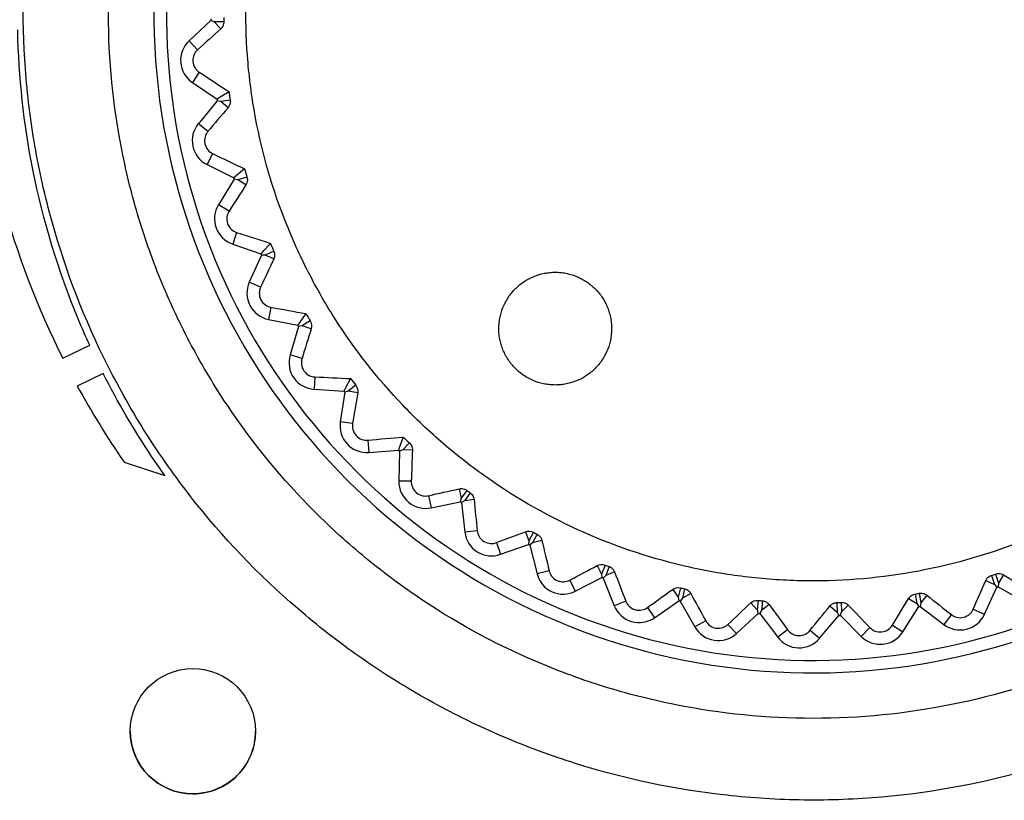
# Model space of a CAD drawing. Header units: millimetres. Extents: x 82 to 1337, y -230 to 1154.
# Tile 131 of 217: x 716 to 732, y 522 to 534. Entities that reach past the tile are written whole.
import ezdxf

# ---------------------------------------------------------------- set-up
doc = ezdxf.new("R2010")
doc.units = ezdxf.units.MM

msp = doc.modelspace()

# ---------------------------------------------------------------- linework, layer by layer
at = {"color": 7, "linetype": 'Continuous', "lineweight": 25}
for p, q in [((719.319, 534.215), (718.971, 533.891)), ((719.371, 534.192), (719.319, 534.215)), ((719.525, 534.195), (719.371, 534.192)), ((719.476, 534.081), (719.371, 534.192)), ((719.106, 533.746), (718.971, 533.891)), ((719.133, 533.388), (719.023, 533.224)), ((719.023, 533.224), (719.416, 532.957)), ((719.419, 532.934), (719.118, 532.567)), ((719.475, 532.919), (719.419, 532.934)), ((719.627, 532.942), (719.475, 532.919)), ((719.593, 532.822), (719.475, 532.919)), ((719.271, 532.442), (719.118, 532.567)), ((719.346, 532.09), (719.258, 531.913)), ((719.258, 531.913), (719.683, 531.701)), ((719.689, 531.679), (719.44, 531.274)), ((719.746, 531.671), (719.689, 531.679)), ((719.894, 531.714), (719.746, 531.671)), ((719.877, 531.591), (719.746, 531.671)), ((719.608, 531.171), (719.44, 531.274)), ((719.729, 530.832), (719.666, 530.645)), ((719.666, 530.645), (720.115, 530.492)), ((720.323, 530.532), (720.182, 530.47)), ((720.125, 530.47), (719.931, 530.036)), ((720.182, 530.47), (720.125, 530.47)), ((720.322, 530.408), (720.182, 530.47)), ((720.112, 529.956), (719.931, 530.036)), ((720.277, 529.637), (720.239, 529.443)), ((720.239, 529.443), (720.705, 529.351)), ((720.905, 529.419), (720.774, 529.338)), ((720.717, 529.331), (720.583, 528.875)), ((720.774, 529.338), (720.717, 529.331)), ((720.921, 529.295), (720.774, 529.338)), ((716.953, 528.823), (717.383, 529.03)), ((716.953, 528.823), (717.383, 529.03)), ((717.383, 529.03), (717.383, 529.03)), ((716.953, 528.823), (716.953, 528.823)), ((720.773, 528.819), (720.583, 528.875)), ((717.6, 528.58), (717.185, 528.38)), ((720.979, 528.525), (720.967, 528.327)), ((717.185, 528.38), (717.185, 528.38)), ((720.967, 528.327), (721.442, 528.298)), ((721.631, 528.392), (721.512, 528.295)), ((721.456, 528.28), (721.384, 527.81)), ((721.512, 528.295), (721.456, 528.28)), ((721.663, 528.272), (721.512, 528.295)), ((721.579, 527.78), (721.384, 527.81)), ((721.823, 527.516), (721.838, 527.319)), ((722.381, 527.36), (722.329, 527.338)), ((722.487, 527.472), (722.381, 527.36)), ((722.534, 527.357), (722.381, 527.36)), ((721.838, 527.319), (722.312, 527.354)), ((722.329, 527.338), (722.32, 526.862)), ((717.932, 527.167), (718.581, 526.953)), ((717.932, 527.167), (718.581, 526.954)), ((717.932, 527.167), (717.932, 527.167)), ((718.581, 526.954), (718.581, 526.953)), ((722.517, 526.859), (722.32, 526.862)), ((723.281, 526.739), (723.312, 526.589)), ((722.794, 526.629), (722.835, 526.436)), ((723.312, 526.589), (723.3, 526.533)), ((723.403, 526.714), (723.312, 526.589)), ((723.458, 526.674), (723.368, 526.549)), ((722.835, 526.436), (723.3, 526.533)), ((723.368, 526.549), (723.319, 526.52)), ((723.319, 526.52), (723.374, 526.047)), ((723.52, 526.566), (723.368, 526.549)), ((723.57, 526.07), (723.374, 526.047)), ((724.342, 526.053), (724.393, 525.909)), ((724.466, 526.045), (724.393, 525.909)), ((724.527, 526.013), (724.455, 525.876)), ((723.875, 525.88), (723.941, 525.694)), ((723.941, 525.694), (724.389, 525.852)), ((724.393, 525.909), (724.389, 525.852)), ((724.455, 525.876), (724.409, 525.841)), ((724.409, 525.841), (724.527, 525.38)), ((724.603, 525.914), (724.455, 525.876)), ((725.486, 525.515), (725.556, 525.379)), ((725.61, 525.523), (725.556, 525.379)), ((725.674, 525.499), (725.621, 525.355)), ((724.718, 525.429), (724.527, 525.38)), ((725.136, 525.105), (725.559, 525.322)), ((725.556, 525.379), (725.559, 525.322)), ((725.621, 525.355), (725.581, 525.314)), ((725.763, 525.412), (725.621, 525.355)), ((731.78, 525.358), (731.827, 525.211)), ((731.845, 525.379), (731.893, 525.232)), ((731.969, 525.365), (731.893, 525.232)), ((725.046, 525.281), (725.136, 525.105)), ((725.581, 525.314), (725.758, 524.873)), ((726.813, 525.159), (726.778, 525.009)), ((731.667, 524.736), (731.865, 525.168)), ((731.688, 525.275), (731.827, 525.211)), ((731.827, 525.211), (731.865, 525.168)), ((731.893, 525.232), (731.887, 525.175)), ((731.887, 525.175), (732.3, 524.939)), ((726.691, 525.134), (726.778, 525.009)), ((726.778, 525.009), (726.789, 524.952)), ((726.879, 525.144), (726.846, 524.993)), ((726.979, 525.069), (726.846, 524.993)), ((730.56, 525.059), (730.586, 524.907)), ((730.627, 525.071), (730.654, 524.919)), ((730.747, 525.041), (730.654, 524.919)), ((725.941, 524.947), (725.758, 524.873)), ((726.286, 524.844), (726.399, 524.681)), ((726.399, 524.681), (726.789, 524.952)), ((726.846, 524.993), (726.812, 524.947)), ((726.812, 524.947), (727.046, 524.534)), ((727.936, 524.918), (728.039, 524.805)), ((728.053, 524.958), (728.039, 524.805)), ((728.122, 524.952), (728.108, 524.798)), ((728.23, 524.891), (728.108, 524.798)), ((729.199, 524.869), (729.316, 524.77)), ((729.31, 524.924), (729.316, 524.77)), ((729.378, 524.927), (729.385, 524.774)), ((729.494, 524.882), (729.385, 524.774)), ((730.365, 524.457), (730.618, 524.859)), ((730.457, 524.988), (730.586, 524.907)), ((730.586, 524.907), (730.618, 524.859)), ((730.654, 524.919), (730.641, 524.863)), ((730.641, 524.863), (731.019, 524.574)), ((727.707, 524.43), (728.057, 524.75)), ((728.039, 524.805), (728.057, 524.75)), ((728.108, 524.798), (728.081, 524.748)), ((728.081, 524.748), (728.368, 524.37)), ((729.036, 524.354), (729.341, 524.719)), ((729.316, 524.77), (729.341, 524.719)), ((729.385, 524.774), (729.365, 524.72)), ((729.365, 524.72), (729.7, 524.383)), ((731.139, 524.731), (731.019, 524.574)), ((731.488, 524.818), (731.667, 524.736)), ((727.218, 524.631), (727.046, 524.534)), ((727.573, 524.575), (727.707, 524.43)), ((730.198, 524.562), (730.365, 524.457)), ((728.525, 524.489), (728.368, 524.37)), ((728.885, 524.481), (729.036, 524.354)), ((729.84, 524.523), (729.7, 524.383)), ((718.031, 522.87), (718.031, 522.87)), ((720.031, 522.87), (720.031, 522.87))]:
    msp.add_line(p, q, dxfattribs=at)
at = {"color": 7, "linetype": 'Continuous', "lineweight": 25, "flags": 128}
for points in [[(719.608, 533.077), (719.465, 532.988), (719.416, 532.957)], [(719.857, 531.845), (719.727, 531.738), (719.683, 531.701)], [(720.269, 530.657), (720.154, 530.534), (720.115, 530.492)], [(720.835, 529.535), (720.738, 529.398), (720.705, 529.351)], [(721.546, 528.499), (721.468, 528.349), (721.442, 528.298)], [(722.388, 527.566), (722.331, 527.408), (722.312, 527.354)]]:
    msp.add_lwpolyline(points, dxfattribs=at)
at = {"color": 7, "linetype": 'Continuous', "lineweight": 25}
msp.add_circle((719.031, 522.87), 1, dxfattribs=at)
for centre, radius, start, end in [((728.933, 534.325), 10.524, 173.537, 107.8528), ((728.933, 534.325), 10.324, 173.537, 107.8528), ((728.933, 534.325), 9.615, 180.5193, 180.6577), ((729.256, 534.982), 13.759, 183.8304, 206.5937), ((729.256, 534.982), 13.759, 183.8304, 206.5937), ((719.263, 533.578), 0.428, 132.997, 235.8396), ((728.933, 534.325), 9.615, 188.1789, 188.3172), ((719.448, 532.296), 0.428, 140.6566, 243.4992), ((728.933, 534.325), 9.615, 195.8385, 195.9768), ((719.804, 531.05), 0.428, 148.3161, 251.1587), ((728.933, 534.325), 9.615, 203.498, 203.6364), ((720.322, 529.862), 0.428, 155.9757, 258.8183), ((728.933, 534.325), 9.615, 211.1576, 211.296), ((720.993, 528.754), 0.428, 163.6353, 266.4779), ((729.257, 534.983), 13.76, 208.6766, 214.6092), ((729.257, 534.983), 13.76, 208.6766, 214.6092), ((728.933, 534.325), 9.615, 218.8172, 218.9555), ((721.807, 527.746), 0.428, 171.2948, 274.1374), ((728.933, 534.325), 9.615, 226.4768, 226.6151), ((722.747, 526.854), 0.428, 178.9544, 281.797), ((728.933, 534.325), 9.615, 234.1363, 234.2747), ((723.798, 526.097), 0.428, 186.614, 289.4566), ((728.933, 534.325), 9.615, 241.7959, 241.9343), ((724.941, 525.486), 0.428, 194.2736, 297.1162), ((728.933, 534.325), 9.615, 249.4555, 249.5938), ((728.933, 534.325), 9.615, 287.7534, 287.8917), ((726.155, 525.032), 0.428, 201.9331, 304.7757), ((728.933, 534.325), 9.615, 257.1151, 257.2534), ((728.933, 534.325), 9.615, 280.0938, 280.2321), ((728.933, 534.325), 9.615, 264.7746, 264.913), ((728.933, 534.325), 9.615, 272.4342, 272.5726), ((731.278, 524.914), 0.428, 232.5714, 335.414), ((727.418, 524.745), 0.428, 209.5927, 312.4353), ((730.003, 524.685), 0.428, 224.9119, 327.7545), ((728.709, 524.629), 0.428, 217.2523, 320.0949), ((719.031, 522.87), 1, 180.0044, 270.0044), ((719.032, 522.87), 1, 269.9956, 359.9956)]:
    msp.add_arc(centre, radius, start, end, dxfattribs=at)
for points, knots in [([(730.318, 546.921), (729.49, 547.012), (728.661, 547.021), (727.418, 546.912), (727.006, 546.856), (726.196, 546.703), (725.796, 546.607), (725.007, 546.377), (724.618, 546.243), (723.851, 545.935), (723.471, 545.76), (722.37, 545.186), (721.682, 544.737), (720.397, 543.706), (719.797, 543.119), (718.739, 541.856), (718.275, 541.178), (717.677, 540.09), (717.494, 539.714), (717.17, 538.953), (717.027, 538.567), (716.78, 537.784), (716.676, 537.386), (716.506, 536.58), (716.44, 536.17), (716.305, 534.93), (716.297, 534.107), (716.404, 532.879), (716.459, 532.47), (716.612, 531.655), (716.709, 531.249), (717.056, 530.06), (717.362, 529.298), (717.933, 528.2), (718.143, 527.839), (718.597, 527.144), (718.839, 526.81), (719.611, 525.848), (720.186, 525.26), (721.14, 524.458), (721.472, 524.207), (722.153, 523.741), (722.503, 523.526), (723.223, 523.131), (723.593, 522.95), (724.352, 522.625), (724.744, 522.48), (725.93, 522.106), (726.734, 521.937), (727.962, 521.802), (728.374, 521.777), (729.206, 521.767), (729.621, 521.783), (730.852, 521.891), (731.66, 522.042), (732.852, 522.388), (733.247, 522.525), (734.015, 522.833), (734.389, 523.005), (735.482, 523.574), (736.174, 524.024), (737.473, 525.065), (738.061, 525.641), (738.854, 526.585), (739.104, 526.913), (739.572, 527.597), (739.791, 527.953), (740.387, 529.039), (740.71, 529.795), (741.083, 530.974), (741.189, 531.377), (741.36, 532.19), (741.425, 532.597), (741.56, 533.824), (741.57, 534.646), (741.463, 535.886), (741.406, 536.299), (741.255, 537.11), (741.159, 537.51), (740.93, 538.299), (740.796, 538.688), (740.489, 539.454), (740.315, 539.834), (739.742, 540.938), (739.292, 541.626), (738.521, 542.589), (738.247, 542.899), (737.666, 543.494), (737.361, 543.776), (736.415, 544.572), (735.737, 545.036), (734.651, 545.634), (734.275, 545.817), (733.513, 546.143), (733.127, 546.286), (731.952, 546.658), (731.146, 546.829), (730.318, 546.921)], [0, 0, 0, 0, 0.03125, 0.03125, 0.046875, 0.046875, 0.0625, 0.0625, 0.078125, 0.078125, 0.09375, 0.09375, 0.125, 0.125, 0.15625, 0.15625, 0.1875, 0.1875, 0.203125, 0.203125, 0.21875, 0.21875, 0.234375, 0.234375, 0.25, 0.25, 0.28125, 0.28125, 0.296875, 0.296875, 0.3125, 0.3125, 0.34375, 0.34375, 0.359375, 0.359375, 0.375, 0.375, 0.40625, 0.40625, 0.421875, 0.421875, 0.4375, 0.4375, 0.453125, 0.453125, 0.46875, 0.46875, 0.5, 0.5, 0.515625, 0.515625, 0.53125, 0.53125, 0.5625, 0.5625, 0.578125, 0.578125, 0.59375, 0.59375, 0.625, 0.625, 0.65625, 0.65625, 0.671875, 0.671875, 0.6875, 0.6875, 0.71875, 0.71875, 0.734375, 0.734375, 0.75, 0.75, 0.78125, 0.78125, 0.796875, 0.796875, 0.8125, 0.8125, 0.828125, 0.828125, 0.84375, 0.84375, 0.875, 0.875, 0.890625, 0.890625, 0.90625, 0.90625, 0.9375, 0.9375, 0.953125, 0.953125, 0.96875, 0.96875, 1, 1, 1, 1]), ([(728.933, 523.075), (729.676, 523.075), (730.412, 523.148), (731.868, 523.44), (732.573, 523.655), (733.588, 524.077), (733.92, 524.234), (734.57, 524.582), (734.89, 524.775), (735.81, 525.391), (736.376, 525.857), (737.414, 526.897), (737.888, 527.477), (738.703, 528.699), (739.048, 529.346), (739.471, 530.369), (739.596, 530.721), (739.809, 531.427), (739.898, 531.783), (740.04, 532.502), (740.094, 532.864), (740.165, 533.596), (740.183, 533.966), (740.182, 535.078), (740.109, 535.809), (739.894, 536.887), (739.804, 537.244), (739.589, 537.951), (739.463, 538.302), (739.039, 539.322), (738.693, 539.968), (738.08, 540.886), (737.858, 541.184), (737.388, 541.756), (737.14, 542.029), (736.362, 542.806), (735.795, 543.271), (734.87, 543.888), (734.551, 544.079), (733.902, 544.425), (733.57, 544.582), (732.893, 544.862), (732.548, 544.985), (731.842, 545.199), (731.481, 545.289), (730.393, 545.505), (729.663, 545.576), (728.195, 545.575), (727.449, 545.501), (726.008, 545.213), (725.307, 545), (724.284, 544.576), (723.947, 544.417), (723.296, 544.068), (722.981, 543.879), (722.068, 543.268), (721.498, 542.801), (720.449, 541.75), (719.984, 541.182), (719.374, 540.268), (719.185, 539.953), (718.836, 539.301), (718.677, 538.964), (718.255, 537.942), (718.043, 537.241), (717.827, 536.159), (717.773, 535.791), (717.701, 535.054), (717.683, 534.686), (717.683, 533.586), (717.755, 532.856), (717.972, 531.767), (718.062, 531.406), (718.276, 530.702), (718.524, 530.011), (718.837, 529.348), (719.184, 528.699), (719.376, 528.379), (719.992, 527.457), (720.458, 526.891), (721.236, 526.112), (721.509, 525.864), (722.083, 525.394), (722.381, 525.173), (723.298, 524.561), (723.944, 524.215), (724.966, 523.792), (725.317, 523.666), (726.024, 523.452), (726.38, 523.363), (727.459, 523.148), (728.19, 523.075), (728.933, 523.075)], [0, 0, 0, 0, 0.03125, 0.03125, 0.0625, 0.0625, 0.078125, 0.078125, 0.09375, 0.09375, 0.125, 0.125, 0.15625, 0.15625, 0.1875, 0.1875, 0.203125, 0.203125, 0.21875, 0.21875, 0.234375, 0.234375, 0.25, 0.25, 0.28125, 0.28125, 0.296875, 0.296875, 0.3125, 0.3125, 0.34375, 0.34375, 0.359375, 0.359375, 0.375, 0.375, 0.40625, 0.40625, 0.421875, 0.421875, 0.4375, 0.4375, 0.453125, 0.453125, 0.46875, 0.46875, 0.5, 0.5, 0.53125, 0.53125, 0.5625, 0.5625, 0.578125, 0.578125, 0.59375, 0.59375, 0.625, 0.625, 0.65625, 0.65625, 0.671875, 0.671875, 0.6875, 0.6875, 0.71875, 0.71875, 0.734375, 0.734375, 0.75, 0.75, 0.78125, 0.78125, 0.796875, 0.796875, 0.8125, 0.828125, 0.828125, 0.84375, 0.84375, 0.875, 0.875, 0.890625, 0.890625, 0.90625, 0.90625, 0.9375, 0.9375, 0.953125, 0.953125, 0.96875, 0.96875, 1, 1, 1, 1]), ([(730.511, 525.407), (731.1, 525.511), (731.671, 525.671), (732.776, 526.101), (733.314, 526.374), (734.311, 527.011), (734.776, 527.375), (735.42, 527.992), (735.627, 528.211), (736.013, 528.662), (736.195, 528.896), (736.702, 529.621), (736.994, 530.138), (737.475, 531.233), (737.659, 531.795), (737.851, 532.66), (737.901, 532.951), (737.972, 533.543), (737.993, 533.842), (738.013, 534.732), (737.968, 535.321), (737.814, 536.196), (737.747, 536.488), (737.587, 537.063), (737.493, 537.344), (737.172, 538.17), (736.905, 538.698), (736.425, 539.453), (736.251, 539.697), (735.885, 540.163), (735.498, 540.61), (735.069, 541.016), (734.619, 541.403), (734.382, 541.587), (733.65, 542.099), (733.135, 542.389), (732.053, 542.866), (731.479, 543.053), (730.323, 543.31), (729.737, 543.381), (728.846, 543.4), (728.546, 543.392), (727.953, 543.347), (727.659, 543.31), (726.787, 543.156), (726.216, 542.997), (725.101, 542.564), (724.573, 542.296), (723.826, 541.82), (723.584, 541.649), (723.116, 541.282), (722.889, 541.086), (722.245, 540.47), (721.861, 540.022), (721.351, 539.295), (721.191, 539.042), (720.898, 538.521), (720.765, 538.256), (720.407, 537.445), (720.223, 536.884), (720.028, 536.011), (719.978, 535.715), (719.906, 535.126), (719.864, 534.537), (719.879, 533.946), (719.924, 533.355), (719.961, 533.057), (720.115, 532.177), (720.274, 531.608), (720.595, 530.781), (720.715, 530.51), (720.985, 529.977), (721.132, 529.717), (721.609, 528.967), (721.973, 528.502), (722.588, 527.858), (722.806, 527.651), (723.258, 527.263), (723.491, 527.082), (724.216, 526.573), (724.731, 526.282), (725.826, 525.799), (726.389, 525.615), (727.254, 525.422), (727.545, 525.372), (728.136, 525.3), (728.435, 525.278), (729.328, 525.258), (729.921, 525.303), (730.511, 525.407)], [0, 0, 0, 0, 0.03125, 0.03125, 0.0625, 0.0625, 0.09375, 0.09375, 0.109375, 0.109375, 0.125, 0.125, 0.15625, 0.15625, 0.1875, 0.1875, 0.203125, 0.203125, 0.21875, 0.21875, 0.25, 0.25, 0.265625, 0.265625, 0.28125, 0.28125, 0.3125, 0.3125, 0.328125, 0.328125, 0.34375, 0.359375, 0.359375, 0.375, 0.375, 0.40625, 0.40625, 0.4375, 0.4375, 0.46875, 0.46875, 0.484375, 0.484375, 0.5, 0.5, 0.53125, 0.53125, 0.5625, 0.5625, 0.578125, 0.578125, 0.59375, 0.59375, 0.625, 0.625, 0.640625, 0.640625, 0.65625, 0.65625, 0.6875, 0.6875, 0.703125, 0.703125, 0.71875, 0.734375, 0.734375, 0.75, 0.75, 0.78125, 0.78125, 0.796875, 0.796875, 0.8125, 0.8125, 0.84375, 0.84375, 0.859375, 0.859375, 0.875, 0.875, 0.90625, 0.90625, 0.9375, 0.9375, 0.953125, 0.953125, 0.96875, 0.96875, 1, 1, 1, 1]), ([(719.525, 534.195), (719.526, 534.183), (719.524, 534.171), (719.522, 534.16), (719.519, 534.147), (719.515, 534.135), (719.509, 534.124), (719.502, 534.11), (719.492, 534.097), (719.482, 534.086), (719.48, 534.084), (719.478, 534.082), (719.476, 534.081)], [0.0000046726, 0.0000046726, 0.0000046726, 0.0000046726, 0.0000398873, 0.0000398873, 0.0000398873, 0.000079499, 0.000079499, 0.000079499, 0.0001337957, 0.0001337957, 0.0001337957, 0.0001436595, 0.0001436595, 0.0001436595, 0.0001436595]), ([(717.383, 529.03), (717.319, 529.17), (716.926, 530.072), (716.42, 531.738), (716.25, 533.315), (716.235, 534.063)], [0.6817311, 0.6817311, 0.6817311, 0.6817311, 0.68749571, 0.71874768, 0.74689072, 0.74689072, 0.74689072, 0.74689072]), ([(719.106, 533.746), (719.083, 533.726), (719.063, 533.7), (719.036, 533.637), (719.029, 533.599), (719.034, 533.523), (719.047, 533.486), (719.084, 533.427), (719.108, 533.404), (719.133, 533.388)], [0, 0, 0, 0, 0.25, 0.25, 0.5, 0.5, 0.75, 0.75, 1, 1, 1, 1]), ([(719.627, 532.942), (719.629, 532.931), (719.629, 532.919), (719.628, 532.908), (719.627, 532.896), (719.624, 532.883), (719.621, 532.871), (719.615, 532.856), (719.608, 532.842), (719.599, 532.83), (719.597, 532.827), (719.595, 532.825), (719.593, 532.822)], [0.0000061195, 0.0000061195, 0.0000061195, 0.0000061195, 0.0000397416, 0.0000397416, 0.0000397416, 0.0000792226, 0.0000792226, 0.0000792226, 0.0001329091, 0.0001329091, 0.0001329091, 0.0001450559, 0.0001450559, 0.0001450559, 0.0001450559]), ([(719.271, 532.442), (719.251, 532.418), (719.235, 532.39), (719.216, 532.323), (719.214, 532.285), (719.23, 532.21), (719.247, 532.176), (719.292, 532.122), (719.319, 532.103), (719.346, 532.09)], [0, 0, 0, 0, 0.25, 0.25, 0.5, 0.5, 0.75, 0.75, 1, 1, 1, 1]), ([(719.894, 531.714), (719.897, 531.704), (719.899, 531.693), (719.9, 531.683), (719.901, 531.67), (719.9, 531.657), (719.898, 531.645), (719.895, 531.63), (719.89, 531.615), (719.883, 531.602), (719.881, 531.598), (719.879, 531.594), (719.877, 531.591)], [0.0000081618, 0.0000081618, 0.0000081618, 0.0000081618, 0.0000395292, 0.0000395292, 0.0000395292, 0.0000788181, 0.0000788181, 0.0000788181, 0.0001316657, 0.0001316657, 0.0001316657, 0.0001470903, 0.0001470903, 0.0001470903, 0.0001470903]), ([(719.608, 531.171), (719.591, 531.145), (719.579, 531.114), (719.569, 531.046), (719.573, 531.007), (719.598, 530.936), (719.62, 530.904), (719.672, 530.857), (719.701, 530.841), (719.729, 530.832)], [0, 0, 0, 0, 0.25, 0.25, 0.5, 0.5, 0.75, 0.75, 1, 1, 1, 1]), ([(724.883, 528.398), (724.912, 528.4), (724.971, 528.408), (725.085, 528.434), (725.196, 528.476), (725.297, 528.534), (725.369, 528.584), (725.436, 528.641), (725.496, 528.705), (725.55, 528.774), (725.613, 528.872), (725.662, 528.979), (725.694, 529.092), (725.709, 529.179), (725.717, 529.266), (725.715, 529.384), (725.695, 529.501), (725.659, 529.614), (725.624, 529.695), (725.58, 529.773), (725.53, 529.846), (725.472, 529.914), (725.422, 529.961), (725.371, 530.005), (725.318, 530.044), (725.244, 530.089), (725.167, 530.126), (725.086, 530.155), (725.004, 530.177), (724.919, 530.191), (724.834, 530.197), (724.748, 530.194), (724.661, 530.184), (724.546, 530.158), (724.436, 530.115), (724.334, 530.058), (724.262, 530.007), (724.196, 529.95), (724.115, 529.866), (724.047, 529.77), (723.994, 529.666), (723.962, 529.584), (723.938, 529.5), (723.922, 529.413), (723.915, 529.325), (723.916, 529.208), (723.936, 529.091), (723.972, 528.978), (724.007, 528.897), (724.051, 528.819), (724.102, 528.746), (724.159, 528.678), (724.209, 528.63), (724.263, 528.584), (724.324, 528.54), (724.423, 528.483), (724.525, 528.441), (724.628, 528.414), (724.712, 528.4), (724.797, 528.395), (724.855, 528.396), (724.883, 528.398)], [0, 0, 0, 0, 0.0156, 0.031256, 0.062436, 0.078077, 0.093734, 0.109334, 0.12494, 0.140596, 0.156231, 0.187408, 0.203061, 0.218658, 0.234256, 0.24991, 0.28108, 0.296718, 0.312373, 0.327968, 0.343576, 0.359236, 0.374868, 0.379583, 0.394597, 0.409666, 0.424719, 0.439715, 0.454766, 0.469837, 0.484857, 0.499874, 0.515536, 0.531179, 0.562374, 0.578032, 0.593629, 0.609242, 0.624901, 0.656076, 0.671718, 0.68737, 0.70296, 0.718567, 0.734223, 0.749852, 0.78103, 0.796683, 0.812272, 0.827885, 0.843545, 0.859172, 0.874759, 0.879594, 0.896807, 0.913971, 0.939694, 0.954751, 0.969761, 0.984882, 1, 1, 1, 1]), ([(720.112, 529.956), (720.099, 529.928), (720.091, 529.896), (720.09, 529.827), (720.099, 529.789), (720.133, 529.722), (720.159, 529.693), (720.216, 529.654), (720.247, 529.642), (720.277, 529.637)], [0, 0, 0, 0, 0.25, 0.25, 0.5, 0.5, 0.75, 0.75, 1, 1, 1, 1]), ([(720.773, 528.819), (720.764, 528.79), (720.76, 528.757), (720.769, 528.689), (720.782, 528.652), (720.825, 528.59), (720.855, 528.565), (720.917, 528.534), (720.949, 528.526), (720.979, 528.525)], [0, 0, 0, 0, 0.25, 0.25, 0.5, 0.5, 0.75, 0.75, 1, 1, 1, 1]), ([(718.581, 526.954), (718.51, 527.053), (718.151, 527.575), (717.83, 528.124), (717.6, 528.58)], [0.65163532, 0.65163532, 0.65163532, 0.65163532, 0.65624439, 0.6754645, 0.6754645, 0.6754645, 0.6754645]), ([(721.579, 527.78), (721.574, 527.751), (721.575, 527.718), (721.593, 527.651), (721.611, 527.616), (721.662, 527.561), (721.695, 527.54), (721.76, 527.517), (721.793, 527.514), (721.823, 527.516)], [0, 0, 0, 0, 0.25, 0.25, 0.5, 0.5, 0.75, 0.75, 1, 1, 1, 1]), ([(722.487, 527.472), (722.494, 527.466), (722.5, 527.458), (722.506, 527.451), (722.513, 527.44), (722.519, 527.429), (722.524, 527.418), (722.53, 527.403), (722.533, 527.388), (722.534, 527.373), (722.535, 527.368), (722.535, 527.362), (722.534, 527.357)], [0.0000107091, 0.0000107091, 0.0000107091, 0.0000107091, 0.0000393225, 0.0000393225, 0.0000393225, 0.00007843, 0.00007843, 0.00007843, 0.0001303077, 0.0001303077, 0.0001303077, 0.0001495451, 0.0001495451, 0.0001495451, 0.0001495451]), ([(722.517, 526.859), (722.516, 526.829), (722.521, 526.796), (722.548, 526.732), (722.57, 526.701), (722.628, 526.652), (722.663, 526.636), (722.732, 526.622), (722.765, 526.623), (722.794, 526.629)], [0, 0, 0, 0, 0.25, 0.25, 0.5, 0.5, 0.75, 0.75, 1, 1, 1, 1]), ([(723.281, 526.739), (723.294, 526.742), (723.307, 526.743), (723.322, 526.743), (723.335, 526.742), (723.349, 526.739), (723.362, 526.735), (723.376, 526.73), (723.389, 526.723), (723.402, 526.715), (723.402, 526.714), (723.402, 526.714), (723.403, 526.714)], [0.0000099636, 0.0000099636, 0.0000099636, 0.0000099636, 0.0000583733, 0.0000583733, 0.0000583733, 0.0001027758, 0.0001027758, 0.0001027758, 0.0001476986, 0.0001476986, 0.0001476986, 0.0001489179, 0.0001489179, 0.0001489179, 0.0001489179]), ([(723.458, 526.674), (723.469, 526.666), (723.479, 526.657), (723.487, 526.647), (723.495, 526.637), (723.502, 526.626), (723.507, 526.615), (723.514, 526.599), (723.518, 526.583), (723.52, 526.568), (723.52, 526.568), (723.52, 526.567), (723.52, 526.566)], [0.0000005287, 0.0000005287, 0.0000005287, 0.0000005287, 0.0000406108, 0.0000406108, 0.0000406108, 0.0000809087, 0.0000809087, 0.0000809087, 0.0001371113, 0.0001371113, 0.0001371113, 0.0001393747, 0.0001393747, 0.0001393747, 0.0001393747]), ([(723.57, 526.07), (723.573, 526.04), (723.582, 526.008), (723.617, 525.948), (723.643, 525.92), (723.708, 525.88), (723.744, 525.869), (723.814, 525.864), (723.846, 525.869), (723.875, 525.88)], [0, 0, 0, 0, 0.25, 0.25, 0.5, 0.5, 0.75, 0.75, 1, 1, 1, 1]), ([(724.527, 526.013), (724.538, 526.006), (724.549, 525.999), (724.558, 525.99), (724.568, 525.981), (724.576, 525.971), (724.583, 525.961), (724.592, 525.947), (724.598, 525.932), (724.602, 525.917), (724.602, 525.916), (724.603, 525.915), (724.603, 525.914)], [0.0000012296, 0.0000012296, 0.0000012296, 0.0000012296, 0.0000405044, 0.0000405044, 0.0000405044, 0.0000807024, 0.0000807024, 0.0000807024, 0.0001365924, 0.0001365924, 0.0001365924, 0.0001400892, 0.0001400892, 0.0001400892, 0.0001400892]), ([(725.674, 525.499), (725.686, 525.495), (725.698, 525.489), (725.708, 525.482), (725.718, 525.474), (725.728, 525.466), (725.736, 525.456), (725.747, 525.444), (725.755, 525.43), (725.761, 525.416), (725.762, 525.414), (725.762, 525.413), (725.763, 525.412)], [0.0000019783, 0.0000019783, 0.0000019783, 0.0000019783, 0.0000403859, 0.0000403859, 0.0000403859, 0.000080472, 0.000080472, 0.000080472, 0.0001360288, 0.0001360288, 0.0001360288, 0.0001408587, 0.0001408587, 0.0001408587, 0.0001408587]), ([(724.718, 525.429), (724.725, 525.4), (724.738, 525.37), (724.781, 525.314), (724.811, 525.29), (724.88, 525.259), (724.918, 525.253), (724.987, 525.257), (725.019, 525.267), (725.046, 525.281)], [0, 0, 0, 0, 0.25, 0.25, 0.5, 0.5, 0.75, 0.75, 1, 1, 1, 1]), ([(731.688, 525.275), (731.694, 525.288), (731.702, 525.301), (731.712, 525.313), (731.721, 525.323), (731.731, 525.332), (731.743, 525.34), (731.753, 525.347), (731.764, 525.352), (731.776, 525.357), (731.777, 525.357), (731.779, 525.358), (731.78, 525.358)], [0.0000021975, 0.0000021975, 0.0000021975, 0.0000021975, 0.0000560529, 0.0000560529, 0.0000560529, 0.0000994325, 0.0000994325, 0.0000994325, 0.000136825, 0.000136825, 0.000136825, 0.0001411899, 0.0001411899, 0.0001411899, 0.0001411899]), ([(731.845, 525.379), (731.855, 525.382), (731.865, 525.384), (731.875, 525.385), (731.888, 525.387), (731.9, 525.387), (731.912, 525.385), (731.928, 525.383), (731.943, 525.378), (731.956, 525.372), (731.961, 525.37), (731.965, 525.368), (731.969, 525.365)], [0.0000088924, 0.0000088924, 0.0000088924, 0.0000088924, 0.0000393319, 0.0000393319, 0.0000393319, 0.0000784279, 0.0000784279, 0.0000784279, 0.0001309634, 0.0001309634, 0.0001309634, 0.0001480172, 0.0001480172, 0.0001480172, 0.0001480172]), ([(726.879, 525.144), (726.892, 525.141), (726.904, 525.137), (726.914, 525.131), (726.926, 525.125), (726.937, 525.118), (726.946, 525.11), (726.958, 525.099), (726.969, 525.086), (726.976, 525.073), (726.977, 525.072), (726.978, 525.07), (726.979, 525.069)], [0.0000028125, 0.0000028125, 0.0000028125, 0.0000028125, 0.0000402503, 0.0000402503, 0.0000402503, 0.0000802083, 0.0000802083, 0.0000802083, 0.000135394, 0.000135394, 0.000135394, 0.0001417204, 0.0001417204, 0.0001417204, 0.0001417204]), ([(730.457, 524.988), (730.464, 525.001), (730.474, 525.013), (730.487, 525.024), (730.497, 525.032), (730.508, 525.04), (730.521, 525.046), (730.532, 525.051), (730.544, 525.055), (730.556, 525.058), (730.557, 525.058), (730.558, 525.058), (730.56, 525.059)], [0.0000011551, 0.0000011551, 0.0000011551, 0.0000011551, 0.000055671, 0.000055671, 0.000055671, 0.000098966, 0.000098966, 0.000098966, 0.0001363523, 0.0001363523, 0.0001363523, 0.0001401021, 0.0001401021, 0.0001401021, 0.0001401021]), ([(730.627, 525.071), (730.638, 525.073), (730.649, 525.073), (730.66, 525.073), (730.672, 525.072), (730.685, 525.07), (730.697, 525.067), (730.712, 525.062), (730.727, 525.055), (730.739, 525.047), (730.742, 525.045), (730.745, 525.043), (730.747, 525.041)], [0.0000065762, 0.0000065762, 0.0000065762, 0.0000065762, 0.000039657, 0.000039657, 0.000039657, 0.0000790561, 0.0000790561, 0.0000790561, 0.0001325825, 0.0001325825, 0.0001325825, 0.0001456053, 0.0001456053, 0.0001456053, 0.0001456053]), ([(725.941, 524.947), (725.952, 524.918), (725.969, 524.89), (726.019, 524.842), (726.052, 524.821), (726.124, 524.8), (726.163, 524.798), (726.231, 524.812), (726.261, 524.826), (726.286, 524.844)], [0, 0, 0, 0, 0.25, 0.25, 0.5, 0.5, 0.75, 0.75, 1, 1, 1, 1]), ([(728.122, 524.952), (728.134, 524.951), (728.146, 524.948), (728.157, 524.945), (728.169, 524.94), (728.181, 524.935), (728.191, 524.928), (728.205, 524.919), (728.217, 524.908), (728.226, 524.896), (728.227, 524.895), (728.229, 524.893), (728.23, 524.891)], [0.0000037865, 0.0000037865, 0.0000037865, 0.0000037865, 0.0000400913, 0.0000400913, 0.0000400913, 0.000079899, 0.000079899, 0.000079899, 0.0001346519, 0.0001346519, 0.0001346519, 0.000142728, 0.000142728, 0.000142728, 0.000142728]), ([(729.199, 524.869), (729.208, 524.88), (729.219, 524.891), (729.233, 524.899), (729.243, 524.907), (729.256, 524.913), (729.269, 524.917), (729.281, 524.921), (729.293, 524.923), (729.306, 524.924), (729.307, 524.924), (729.308, 524.924), (729.31, 524.924)], [0.0000022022, 0.0000022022, 0.0000022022, 0.0000022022, 0.0000559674, 0.0000559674, 0.0000559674, 0.0000994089, 0.0000994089, 0.0000994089, 0.0001368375, 0.0001368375, 0.0001368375, 0.0001410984, 0.0001410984, 0.0001410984, 0.0001410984]), ([(729.378, 524.927), (729.39, 524.928), (729.402, 524.927), (729.413, 524.925), (729.425, 524.923), (729.438, 524.919), (729.449, 524.914), (729.464, 524.907), (729.477, 524.898), (729.488, 524.887), (729.49, 524.886), (729.492, 524.884), (729.494, 524.882)], [0.0000049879, 0.0000049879, 0.0000049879, 0.0000049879, 0.0000398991, 0.0000398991, 0.0000398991, 0.0000795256, 0.0000795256, 0.0000795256, 0.000133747, 0.000133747, 0.000133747, 0.000143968, 0.000143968, 0.000143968, 0.000143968]), ([(731.139, 524.731), (731.162, 524.712), (731.191, 524.697), (731.259, 524.68), (731.298, 524.68), (731.371, 524.698), (731.405, 524.717), (731.457, 524.763), (731.475, 524.79), (731.488, 524.818)], [0, 0, 0, 0, 0.25, 0.25, 0.5, 0.5, 0.75, 0.75, 1, 1, 1, 1]), ([(727.218, 524.631), (727.233, 524.605), (727.254, 524.579), (727.309, 524.538), (727.344, 524.522), (727.419, 524.51), (727.457, 524.514), (727.524, 524.537), (727.551, 524.554), (727.573, 524.575)], [0, 0, 0, 0, 0.25, 0.25, 0.5, 0.5, 0.75, 0.75, 1, 1, 1, 1]), ([(729.84, 524.523), (729.861, 524.501), (729.888, 524.482), (729.952, 524.457), (729.991, 524.451), (730.066, 524.459), (730.102, 524.473), (730.16, 524.512), (730.182, 524.537), (730.198, 524.562)], [0, 0, 0, 0, 0.25, 0.25, 0.5, 0.5, 0.75, 0.75, 1, 1, 1, 1]), ([(728.525, 524.489), (728.543, 524.465), (728.567, 524.443), (728.628, 524.409), (728.665, 524.398), (728.741, 524.396), (728.779, 524.405), (728.841, 524.436), (728.866, 524.457), (728.885, 524.481)], [0, 0, 0, 0, 0.25, 0.25, 0.5, 0.5, 0.75, 0.75, 1, 1, 1, 1])]:
    msp.add_open_spline(points, degree=3, knots=knots, dxfattribs=at)
for points in [[(719.525, 534.263), (719.525, 534.24), (719.525, 534.217), (719.525, 534.195)], [(719.476, 534.081), (719.352, 533.969), (719.229, 533.857), (719.106, 533.746)], [(719.133, 533.388), (719.291, 533.285), (719.449, 533.181), (719.608, 533.077)], [(719.608, 533.077), (719.614, 533.032), (719.62, 532.987), (719.627, 532.942)], [(719.593, 532.822), (719.485, 532.695), (719.378, 532.568), (719.271, 532.442)], [(719.346, 532.09), (719.515, 532.009), (719.686, 531.927), (719.857, 531.845)], [(719.857, 531.845), (719.869, 531.801), (719.882, 531.757), (719.894, 531.714)], [(719.877, 531.591), (719.787, 531.45), (719.697, 531.31), (719.608, 531.171)], [(719.729, 530.832), (719.908, 530.774), (720.088, 530.716), (720.269, 530.657)], [(720.269, 530.657), (720.287, 530.616), (720.305, 530.574), (720.323, 530.532)], [(720.323, 530.532), (720.342, 530.49), (720.338, 530.442), (720.322, 530.408)], [(720.322, 530.408), (720.251, 530.256), (720.181, 530.106), (720.112, 529.956)], [(720.277, 529.637), (720.462, 529.603), (720.648, 529.569), (720.835, 529.535)], [(720.835, 529.535), (720.858, 529.496), (720.882, 529.457), (720.905, 529.419)], [(720.905, 529.419), (720.93, 529.379), (720.932, 529.331), (720.921, 529.295)], [(720.921, 529.295), (720.871, 529.136), (720.822, 528.977), (720.773, 528.819)], [(720.979, 528.525), (721.167, 528.516), (721.356, 528.508), (721.546, 528.499)], [(721.546, 528.499), (721.574, 528.463), (721.602, 528.428), (721.631, 528.392)], [(721.631, 528.392), (721.66, 528.356), (721.669, 528.31), (721.663, 528.272)], [(721.663, 528.272), (721.635, 528.107), (721.607, 527.944), (721.579, 527.78)], [(721.823, 527.516), (722.011, 527.533), (722.199, 527.55), (722.388, 527.566)], [(722.388, 527.566), (722.421, 527.535), (722.454, 527.503), (722.487, 527.472)], [(722.534, 527.357), (722.529, 527.19), (722.523, 527.024), (722.517, 526.859)], [(722.794, 526.629), (722.956, 526.666), (723.118, 526.702), (723.281, 526.739)], [(723.403, 526.714), (723.421, 526.701), (723.439, 526.687), (723.458, 526.674)], [(723.52, 526.566), (723.537, 526.4), (723.553, 526.235), (723.57, 526.07)], [(723.875, 525.88), (724.03, 525.937), (724.186, 525.995), (724.342, 526.053)], [(724.342, 526.053), (724.378, 526.067), (724.425, 526.067), (724.466, 526.045)], [(724.466, 526.045), (724.486, 526.034), (724.507, 526.023), (724.527, 526.013)], [(724.603, 525.914), (724.641, 525.752), (724.68, 525.59), (724.718, 525.429)], [(725.046, 525.281), (725.192, 525.359), (725.338, 525.437), (725.486, 525.515)], [(725.486, 525.515), (725.519, 525.533), (725.566, 525.54), (725.61, 525.523)], [(725.61, 525.523), (725.631, 525.515), (725.653, 525.507), (725.674, 525.499)], [(725.763, 525.412), (725.822, 525.256), (725.882, 525.101), (725.941, 524.947)], [(731.78, 525.358), (731.802, 525.365), (731.824, 525.372), (731.845, 525.379)], [(731.969, 525.365), (732.113, 525.28), (732.255, 525.195), (732.398, 525.111)], [(726.691, 525.134), (726.721, 525.156), (726.768, 525.169), (726.813, 525.159)], [(726.813, 525.159), (726.835, 525.154), (726.857, 525.149), (726.879, 525.144)], [(731.488, 524.818), (731.554, 524.97), (731.621, 525.122), (731.688, 525.275)], [(726.286, 524.844), (726.42, 524.94), (726.555, 525.037), (726.691, 525.134)], [(726.979, 525.069), (727.059, 524.922), (727.139, 524.777), (727.218, 524.631)], [(730.56, 525.059), (730.582, 525.062), (730.604, 525.066), (730.627, 525.071)], [(730.747, 525.041), (730.879, 524.937), (731.009, 524.834), (731.139, 524.731)], [(727.573, 524.575), (727.694, 524.689), (727.814, 524.803), (727.936, 524.918)], [(727.936, 524.918), (727.963, 524.943), (728.006, 524.962), (728.053, 524.958)], [(728.053, 524.958), (728.076, 524.956), (728.099, 524.954), (728.122, 524.952)], [(728.23, 524.891), (728.329, 524.757), (728.428, 524.623), (728.525, 524.489)], [(728.885, 524.481), (728.989, 524.61), (729.094, 524.739), (729.199, 524.869)], [(729.31, 524.924), (729.333, 524.925), (729.355, 524.926), (729.378, 524.927)], [(729.494, 524.882), (729.61, 524.761), (729.725, 524.642), (729.84, 524.523)], [(730.198, 524.562), (730.284, 524.704), (730.37, 524.846), (730.457, 524.988)]]:
    msp.add_open_spline(points, degree=3, dxfattribs=at)

doc.saveas('drawing.dxf')
